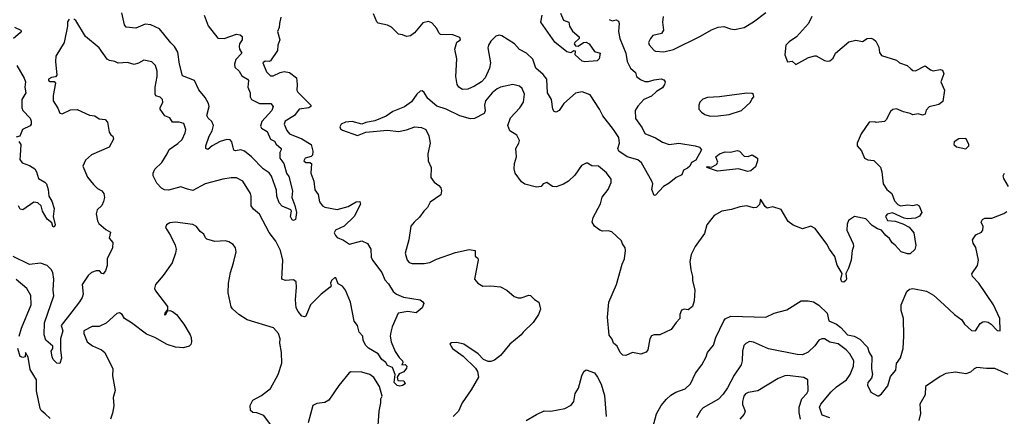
# Model space of a CAD drawing. Extents: x 1892934 to 2008621, y 567149 to 683290.
# Tile 15 of 256: x 1923692 to 1930927, y 598167 to 601082. Entities that reach past the tile are written whole.
import ezdxf

# ---------------------------------------------------------------- set-up
doc = ezdxf.new("R2010")
doc.units = 0

msp = doc.modelspace()

# ---------------------------------------------------------------- linework, layer by layer
at = {"layer": '0CON20XD'}
for points in [[(1924055, 601086.7), (1924043.9, 601066.1), (1924043.8, 601035), (1924020, 600915), (1923958, 600815), (1923954.2, 600775), (1923965.5, 600675), (1923955, 600662.2), (1923925, 600657.2), (1923904.7, 600645), (1923904.8, 600634.8), (1923915, 600628.5), (1923945, 600627.5), (1923956, 600615), (1923938.6, 600525), (1923937.1, 600485), (1923972.4, 600432.4), (1923987.7, 600395), (1924005, 600389), (1924065, 600419.4), (1924115, 600421.2), (1924205, 600379.6), (1924245, 600375.5), (1924275, 600353.8), (1924319.6, 600349.6), (1924338.3, 600328.3), (1924349.6, 600255), (1924361.2, 600235), (1924376, 600225), (1924382, 600205), (1924348.8, 600145), (1924220.9, 600089.1), (1924175, 600048.8), (1924155.8, 600005), (1924190.8, 599925), (1924235, 599871.4), (1924265, 599842), (1924295, 599823.8), (1924310, 599805), (1924315.7, 599775), (1924308.1, 599745), (1924294.5, 599715.5), (1924261.4, 599685), (1924253.3, 599655), (1924263, 599603), (1924273.2, 599583.2), (1924325, 599538.8), (1924359.1, 599519.1), (1924350.6, 599475), (1924375.5, 599445), (1924373.1, 599405), (1924335.4, 599325), (1924335.4, 599274.6), (1924322.9, 599235), (1924305, 599214.3), (1924295, 599216.2), (1924277.3, 599237.3), (1924255, 599236.7), (1924220, 599225), (1924195, 599201.2), (1924151.3, 599135), (1924158.5, 599065), (1924150.9, 599039.1), (1924132.6, 599007.4), (1924074.3, 598935)], [(1925611.9, 601101.9), (1925600, 601055), (1925599.4, 601025), (1925586.7, 600995), (1925604.2, 600935), (1925588.1, 600895), (1925585.5, 600855), (1925535, 600780), (1925525, 600774.4), (1925495, 600778.2), (1925477.7, 600765), (1925505, 600700), (1925535, 600670), (1925555, 600668.8), (1925605, 600694.4), (1925635, 600701.1), (1925675, 600694.5), (1925725, 600655.4), (1925731.5, 600605), (1925728.8, 600565), (1925735, 600550), (1925832.5, 600455), (1925832, 600445), (1925816.2, 600435), (1925745, 600424.6), (1925711.3, 600378.7), (1925643.8, 600336.2), (1925635.4, 600315), (1925655, 600267.8), (1925675, 600242.9), (1925765, 600207.5), (1925834.3, 600164.3), (1925845.6, 600115), (1925844.5, 600085.5), (1925833.6, 600076.4), (1925790, 600065), (1925780, 600045), (1925795, 600031.2), (1925825, 600031.4), (1925836, 600025), (1925831.4, 599955), (1925854.4, 599895), (1925861.5, 599831.5), (1925885, 599796.2), (1925895, 599743.8), (1925917.5, 599715), (1925934.7, 599704.7), (1926025, 599687.3), (1926105, 599709.5), (1926165, 599744.2), (1926192.5, 599745), (1926197.1, 599725), (1926150.5, 599635), (1926076.6, 599563.4), (1926013.8, 599535), (1926002, 599515), (1926012, 599495), (1926025, 599480), (1926070.3, 599460.3), (1926115, 599431.4), (1926205, 599455.6), (1926247.5, 599437.5), (1926272.7, 599395), (1926275.4, 599335.4), (1926283.5, 599315), (1926351.9, 599225), (1926375, 599170), (1926401.7, 599141.7), (1926437.5, 599085), (1926462, 599065), (1926513.4, 599043.4), (1926635, 599024), (1926655, 599008.8), (1926661.2, 598995), (1926650, 598965), (1926605, 598926.7), (1926545, 598936.5), (1926473.3, 598925), (1926429.5, 598825), (1926418.5, 598785), (1926414.4, 598755), (1926421.5, 598715), (1926452.1, 598642.1), (1926479.4, 598599.4), (1926503.8, 598575), (1926507.5, 598562.5), (1926500, 598545), (1926525, 598547.5), (1926536.2, 598535), (1926535, 598520), (1926515, 598492.5), (1926480.9, 598479.1), (1926466, 598455), (1926470.8, 598430.8), (1926515, 598426.7), (1926523.3, 598405), (1926505, 598392), (1926485, 598388), (1926465, 598392), (1926444.4, 598415), (1926451.2, 598475), (1926431.9, 598525), (1926395, 598540.8), (1926382, 598562), (1926352.9, 598585), (1926325, 598625.7), (1926255, 598666.9), (1926235, 598688), (1926215.7, 598725), (1926212.9, 598755), (1926186.9, 598785), (1926175, 598833.3), (1926148.9, 598865), (1926123.8, 599005), (1926086.4, 599095), (1926065, 599124), (1926031, 599141), (1926015.5, 599185.5), (1926005, 599185.8), (1925982.6, 599165), (1925976.6, 599145), (1925980.6, 599125), (1925974.6, 599115.4), (1925908.5, 599065), (1925856.3, 599013.7), (1925829.4, 598985), (1925795, 598903.8), (1925785, 598898.8), (1925765, 598904), (1925737.2, 598937.2), (1925724.6, 598965), (1925717.6, 599022.4), (1925727, 599117), (1925723.8, 599155), (1925705, 599170), (1925645, 599165.8), (1925618.8, 599175), (1925626.2, 599315), (1925609.4, 599385), (1925573.2, 599453.2), (1925525, 599516.7), (1925455, 599653.8), (1925410.3, 599690.3), (1925393.6, 599713.6), (1925393.1, 599785), (1925387.8, 599805), (1925330.8, 599895), (1925285, 599918.6), (1925245, 599920), (1925185, 599910), (1925055.4, 599874.6), (1924965, 599825.7), (1924925, 599835.6), (1924875, 599854.5), (1924785, 599828.9), (1924755, 599831.9), (1924735, 599843.3), (1924700.1, 599880.1), (1924673.5, 599935), (1924673.6, 599955), (1924685, 599984), (1924737.2, 600032.8), (1924776.7, 600095), (1924790.8, 600129.2), (1924855, 600172), (1924885, 600201.2), (1924908.4, 600251.6), (1924912.5, 600275), (1924897.9, 600317.9), (1924865, 600329.2), (1924815, 600330), (1924795, 600359.6), (1924759.2, 600375), (1924725.5, 600425), (1924724.4, 600435), (1924743.8, 600475), (1924741.5, 600495), (1924725, 600512.1), (1924693.1, 600523.1), (1924687.5, 600535), (1924686.9, 600585), (1924703.2, 600665), (1924702.1, 600705), (1924690, 600745), (1924662.5, 600772.5), (1924605, 600784.4), (1924565, 600762.4), (1924533.3, 600753.3), (1924485, 600766.5), (1924415, 600761.5), (1924390, 600775), (1924352.3, 600782.3), (1924335, 600793.1), (1924275, 600876.2), (1924175, 600958.8), (1924105, 601076.7), (1924090, 601085)], [(1925048.1, 601115), (1925077.4, 601037.4), (1925146.8, 600946.8), (1925195, 600944.4), (1925285, 600975.6), (1925311.1, 600971.1), (1925327.7, 600957.7), (1925325.8, 600935), (1925307.8, 600905), (1925304.5, 600884.5), (1925307.8, 600865), (1925324.2, 600835), (1925279.7, 600790.3), (1925269.4, 600755), (1925273.2, 600733.2), (1925305, 600703.3), (1925325, 600668.8), (1925365, 600645.6), (1925372.2, 600635), (1925368.4, 600585), (1925386.8, 600545), (1925386.2, 600515), (1925395, 600496.5), (1925455, 600466.5), (1925536.4, 600466.4), (1925553.8, 600445), (1925544.2, 600415), (1925470.5, 600335), (1925460.3, 600300.3), (1925468, 600285), (1925509.6, 600259.6), (1925534.3, 600204.3), (1925565, 600188.2), (1925577.4, 600167.4), (1925612.5, 600135), (1925614.4, 600125), (1925603.3, 600105), (1925603.9, 600065), (1925632.9, 600025), (1925652.7, 599955), (1925670.3, 599930.3), (1925695.5, 599825), (1925691.1, 599775), (1925714.1, 599715.9), (1925725.8, 599665), (1925717.5, 599612.5), (1925705, 599606.2), (1925695, 599612), (1925682.7, 599635), (1925689.2, 599675), (1925684.2, 599685), (1925621.9, 599711.9), (1925597.9, 599735), (1925581.8, 599785), (1925578.9, 599828.9), (1925541.6, 599931.6), (1925525, 599955.4), (1925481.2, 599985), (1925394.7, 600074.7), (1925345, 600115.6), (1925316.6, 600126.6), (1925277.3, 600117.3), (1925265, 600122), (1925250, 600185), (1925238.7, 600198.7), (1925215, 600201.9), (1925165, 600186.4), (1925107.5, 600155), (1925075, 600128.8), (1925060, 600135), (1925060, 600155), (1925084.6, 600225), (1925106.9, 600265), (1925116.4, 600305), (1925105, 600334), (1925078.2, 600358.2), (1925067, 600377), (1925084.6, 600445), (1925079.3, 600465), (1925055, 600511.4), (1925007.4, 600567.4), (1924975.5, 600635), (1924888.3, 600668.3), (1924867.1, 600755), (1924854.1, 600844.1), (1924828.9, 600885), (1924803.1, 600913.1), (1924718.6, 601015), (1924655, 601044.3), (1924615, 601049.2), (1924545, 601019.2), (1924475, 601026.7), (1924461.2, 601045), (1924443.7, 601133.7)], [(1928023.1, 601083.1), (1928045.7, 601074.3), (1928075, 601081.5), (1928091.3, 601071.3), (1928095.8, 601055), (1928092.1, 600995), (1928102.2, 600945), (1928145.4, 600835), (1928155, 600774.2), (1928180, 600725), (1928216.4, 600695), (1928225.2, 600665), (1928252.5, 600642.5), (1928285, 600628), (1928313, 600627), (1928355, 600640.5), (1928405, 600646.5), (1928425, 600640), (1928434.2, 600625), (1928431.1, 600605), (1928415, 600582.2), (1928371.1, 600555), (1928335, 600520.8), (1928277.5, 600495), (1928234.2, 600445.8), (1928214.2, 600415), (1928216.2, 600355), (1928265, 600286.2), (1928285, 600245.8), (1928365, 600213.3), (1928415, 600180.9), (1928465, 600165.6), (1928535, 600173.8), (1928655, 600155.5), (1928686.2, 600145), (1928700.8, 600125), (1928659.4, 600050.6), (1928628.3, 600031.7), (1928615.7, 600005), (1928600, 599990), (1928568.6, 599975), (1928558.3, 599941.7), (1928515, 599921.2), (1928465, 599880), (1928423.9, 599856.1), (1928365, 599793.3), (1928355, 599790), (1928338, 599835), (1928344, 599875), (1928337.1, 599895), (1928260.9, 600030.8), (1928235, 600052.1), (1928155, 600073.5), (1928094.7, 600114.7), (1928086.5, 600135), (1928100.4, 600175), (1928095.5, 600215), (1928056.1, 600276.1), (1927976.7, 600375), (1927952.8, 600425), (1927885, 600530), (1927825, 600553.1), (1927775, 600540.9), (1927690, 600465), (1927655, 600413.8), (1927635, 600401.2), (1927618.3, 600408.3), (1927610, 600425), (1927599.4, 600495), (1927570.9, 600545), (1927564.3, 600645), (1927538.9, 600678.9), (1927485, 600726), (1927461.7, 600791.7), (1927415.5, 600835.5), (1927365, 600862), (1927326.7, 600905), (1927235, 600964), (1927215, 600969.2), (1927189.7, 600960.3), (1927154, 600925), (1927135.8, 600895), (1927132.5, 600875), (1927152.2, 600765), (1927144.4, 600725), (1927112.9, 600655), (1927085.8, 600625), (1927035, 600592.9), (1926985, 600572.5), (1926945, 600570), (1926920, 600585), (1926905.8, 600605.8), (1926895.6, 600665), (1926903.8, 600795), (1926889.6, 600865), (1926903, 600917), (1926930, 600935), (1926925, 600950.8), (1926875, 600970), (1926785, 600973.3), (1926772.5, 600985), (1926758.3, 601018.3), (1926719.3, 601059.3), (1926695, 601070), (1926655, 601058), (1926592, 600985), (1926563.8, 600963.8), (1926535, 600957.5), (1926505, 600971.5), (1926475, 600975.5), (1926425, 601027.1), (1926395, 601041.2), (1926326.9, 601056.9), (1926315.6, 601065.6), (1926290.9, 601125)], [(1929512.5, 601105), (1929488.8, 601055), (1929400, 600955), (1929345, 600920), (1929321.2, 600895), (1929313.3, 600825), (1929335, 600772.5), (1929367, 600777), (1929395, 600752.5), (1929487.5, 600805), (1929535, 600816.7), (1929545, 600816.7), (1929605, 600783.3), (1929626.4, 600776.4), (1929645, 600778.8), (1929670.5, 600799.5), (1929686.7, 600835), (1929785, 600918.8), (1929835, 600932.5), (1929885, 600922.5), (1929920, 600945), (1929945, 600946.7), (1929965, 600940), (1929983.6, 600923.6), (1930005, 600880), (1930010.5, 600840.5), (1930025, 600820), (1930134.3, 600784.3), (1930156.7, 600765), (1930214, 600745), (1930241.3, 600721.3), (1930255, 600708.8), (1930275, 600706.7), (1930345, 600742.5), (1930385, 600712.5), (1930405, 600706.7), (1930455, 600716.7), (1930471.7, 600711.7), (1930483.8, 600685), (1930460, 600625), (1930488, 600565), (1930475, 600480), (1930445, 600458), (1930375, 600442.5), (1930353.9, 600416.1), (1930345, 600387.5), (1930325, 600380), (1930295, 600390), (1930255, 600383.8), (1930235, 600393.8), (1930185, 600403.8), (1930135, 600425.7), (1930107.3, 600422.7), (1930091.9, 600408.1), (1930058.8, 600345), (1930046.1, 600333.9), (1929985, 600327.5), (1929975, 600332.5), (1929935, 600330), (1929875, 600242.5), (1929846.7, 600175), (1929846.7, 600155), (1929878.1, 600118.1), (1929899.4, 600065), (1929925, 600050.9), (1929968.3, 600048.3), (1930017.3, 599997.3), (1930028, 599965), (1930038, 599875), (1930063, 599833), (1930100, 599805), (1930119.5, 599749.5), (1930143.6, 599723.6), (1930163.9, 599713.9), (1930218.3, 599721.7), (1930255, 599716.7), (1930285, 599722.5), (1930302.5, 599715), (1930320, 599665), (1930305, 599637.5), (1930275, 599623.3), (1930215, 599618), (1930192.3, 599622.3), (1930105, 599663.3), (1930065, 599653.8), (1930054, 599635), (1930067.5, 599605), (1930125, 599600), (1930181.7, 599581.7), (1930227.3, 599557.3), (1930262.5, 599515), (1930277.7, 599422.3), (1930268.3, 599391.7), (1930235, 599360), (1930215, 599360), (1930168.8, 599375), (1930125.5, 599425.5), (1930102.1, 599442.1), (1930084.2, 599474.2), (1930056.2, 599495), (1930023.8, 599533.8), (1929995, 599544), (1929955, 599570), (1929909.1, 599619.2), (1929825.4, 599634.6), (1929782.5, 599605), (1929771.7, 599578.3), (1929770.8, 599535), (1929816, 599435), (1929818, 599415), (1929808.6, 599385), (1929800.6, 599315), (1929782.5, 599255), (1929763.6, 599216.4), (1929767.5, 599175), (1929762.5, 599165), (1929747, 599153), (1929732.5, 599155), (1929726.7, 599175), (1929736.4, 599216.4), (1929698.3, 599278.3), (1929681.4, 599341.4), (1929642, 599395), (1929622.7, 599432.7), (1929537.4, 599547.4), (1929505, 599565.3), (1929445, 599544.4), (1929375, 599570.8), (1929339.2, 599599.2), (1929288.1, 599688.1), (1929225, 599705.4), (1929185, 599697.1), (1929169.6, 599709.6), (1929135, 599763.3), (1929127.2, 599722.8), (1929105, 599702.8), (1929085, 599700.3), (1929035, 599714.6), (1928982.7, 599707.3), (1928923, 599687), (1928852.5, 599675), (1928795, 599643.8), (1928742, 599575), (1928725, 599510), (1928654.2, 599415), (1928625.6, 599355), (1928616.7, 599305), (1928623.6, 599243.6), (1928636.4, 599195), (1928635.6, 599165), (1928652.5, 599095), (1928647.1, 599015), (1928635.7, 598974.3), (1928605, 598950), (1928575, 598954.3), (1928554.1, 598945.9), (1928542.7, 598915), (1928543.3, 598885), (1928515, 598857.5), (1928480, 598805), (1928395, 598766.2), (1928355, 598766.7), (1928335, 598757.5), (1928323.3, 598735), (1928308.8, 598655), (1928295, 598638.8), (1928255, 598623.3), (1928195, 598636.7), (1928145, 598612.5), (1928125, 598616.7), (1928105, 598636.2), (1928081.1, 598681.1), (1928055.6, 598705), (1928044.4, 598734.4), (1928023.4, 598763.4), (1928010.9, 598895), (1928021.2, 599005), (1928078.2, 599135), (1928119.4, 599285), (1928135.5, 599324.5), (1928142.5, 599385), (1928140, 599405), (1928121.2, 599435), (1928115, 599457.5), (1928042.4, 599522.4), (1928015, 599531.1), (1927975, 599527.7), (1927955, 599533.9), (1927915, 599564.5), (1927899.7, 599595), (1927905, 599626.9), (1927960.8, 599729.2), (1927971.5, 599778.5), (1928017.3, 599835), (1928038.1, 599885), (1928039.1, 599909.1), (1928005, 599956.2), (1927945.9, 600005.9), (1927895, 600008), (1927865, 600027.5), (1927855, 600027.5), (1927820.3, 600009.7), (1927770.9, 599939.1), (1927725, 599896.2), (1927687.7, 599872.3), (1927635, 599854), (1927606.1, 599856.1), (1927565, 599886.4), (1927538.8, 599875), (1927523.6, 599856.4), (1927490.5, 599850.5), (1927405, 599874), (1927379.3, 599889.3), (1927332, 599955), (1927325.7, 599985), (1927328.6, 600025), (1927342.5, 600075), (1927338.2, 600135), (1927360.7, 600175), (1927364.3, 600195), (1927343.9, 600233.9), (1927293.8, 600265), (1927280, 600305), (1927299.3, 600360.7), (1927367.9, 600435), (1927393.6, 600476.3), (1927401.6, 600535), (1927385.2, 600575.2), (1927365, 600592.9), (1927315, 600605.4), (1927225, 600587.2), (1927201.3, 600575), (1927164.1, 600545), (1927113.9, 600485), (1927106.4, 600455), (1927112.7, 600412.7), (1927105, 600392), (1927034.5, 600355.5), (1927004.5, 600354.5), (1926925, 600376.4), (1926826, 600425), (1926756.7, 600446.7), (1926692, 600502), (1926665, 600547.5), (1926649.3, 600559.3), (1926635, 600556.7), (1926610, 600535), (1926572, 600478)], [(1927665, 601131.3), (1927688.8, 601078.8), (1927727.5, 601065), (1927732, 601035), (1927755, 600996.7), (1927803.3, 600955), (1927803.3, 600945), (1927770, 600915), (1927767.1, 600905), (1927775, 600890.8), (1927795, 600887.5), (1927835, 600914.3), (1927855, 600917.5), (1927875.8, 600905), (1927915, 600848.8), (1927956.7, 600835), (1927950, 600795), (1927935, 600780), (1927845, 600771.9), (1927825, 600777.5), (1927773.3, 600825), (1927775, 600850), (1927765, 600853.8), (1927741.7, 600838.3), (1927712.5, 600845), (1927625, 600916.2), (1927522.3, 601065), (1927531.9, 601115)], [(1928420, 601105), (1928416.4, 601065), (1928422.5, 601005), (1928408.3, 600981.7), (1928344.4, 600965), (1928326.9, 600945), (1928312.9, 600915), (1928318.3, 600898.3), (1928353.8, 600855), (1928365, 600850), (1928425, 600846.9), (1928495, 600863.3), (1928695, 600962.2), (1928775, 601008.6), (1928825, 601027.5), (1928865, 601031.4), (1928915, 601014.3), (1928945, 601010.8), (1929015, 601026), (1929083.2, 601066.8), (1929173.8, 601135)], [(1923655, 601028.2), (1923700.6, 601005), (1923702.9, 600995), (1923696, 600985), (1923646.8, 600945)], [(1923671.1, 600745), (1923725, 600653.1), (1923734.2, 600625), (1923730.2, 600585), (1923737.2, 600545), (1923706.7, 600495), (1923708.5, 600435), (1923716.2, 600415), (1923769.3, 600359.2), (1923776.8, 600336.7), (1923776.2, 600313.8), (1923768.9, 600301.1), (1923713.8, 600275), (1923694, 600226), (1923665, 600217.5)], [(1928765, 600372.5), (1928825, 600374.4), (1928905, 600385.7), (1928995, 600413.8), (1929062.2, 600475), (1929071.7, 600498.3), (1929087.5, 600515), (1929085, 600532.5), (1929075, 600538.8), (1929035, 600542), (1928835, 600515.8), (1928745, 600510), (1928711.1, 600498.9), (1928688.8, 600475), (1928681.2, 600455), (1928683.3, 600425), (1928701.7, 600401.7), (1928727.5, 600385), (1928765, 600372.5)], [(1926572, 600478), (1926519.1, 600440.9), (1926435, 600406.9), (1926385, 600372.9), (1926302.4, 600337.6), (1926235, 600327.1), (1926205, 600314), (1926135, 600333.1), (1926085, 600330), (1926053.3, 600315), (1926043.9, 600293.9), (1926050.3, 600280.3), (1926065, 600270.8), (1926175, 600231.2), (1926235, 600256), (1926395, 600268.9), (1926475, 600261.1), (1926535, 600272.5), (1926596.4, 600293.6), (1926645, 600290), (1926675.9, 600275.9), (1926697.3, 600227.3), (1926708.8, 600175), (1926691.2, 600095), (1926694, 600045), (1926716.7, 599995), (1926713, 599923), (1926737, 599887), (1926773, 599863), (1926786.7, 599845), (1926791.2, 599825), (1926785.8, 599794.2), (1926708.3, 599741.7), (1926688.6, 599701.4), (1926661.2, 599675), (1926630.3, 599629.7), (1926590, 599595), (1926566.7, 599565), (1926552.5, 599465), (1926524.2, 599365), (1926539.2, 599315), (1926555, 599298), (1926575, 599289.2), (1926665, 599289.2), (1926705, 599297.5), (1926755, 599321.4), (1926895, 599371.9), (1926995, 599392), (1927040, 599385), (1927040, 599345), (1927058.3, 599328.3), (1927061.2, 599315), (1927033.3, 599175), (1927057.5, 599145), (1927095, 599123.8), (1927155, 599126), (1927225, 599118.8), (1927272.5, 599095), (1927325, 599046.7), (1927355, 599038.8), (1927377, 599037), (1927433, 599057), (1927445, 599055.8), (1927474.5, 599024.5), (1927506.2, 599005), (1927520, 598955), (1927504.6, 598915), (1927465, 598856.2), (1927392.2, 598785), (1927376.2, 598765), (1927293.1, 598696.9), (1927225, 598614.4), (1927180.7, 598579.3), (1927155, 598569.2), (1927135, 598570), (1927100, 598585), (1927060, 598625), (1926955, 598698), (1926905, 598710), (1926865, 598707.5), (1926851.7, 598698.3), (1926872.5, 598665), (1926950, 598610), (1927041.1, 598521.1), (1927056.2, 598496.2), (1927064.2, 598455), (1927009.7, 598360.3), (1926943.8, 598265), (1926915.8, 598205), (1926876, 598165)], [(1930645, 600132.5), (1930667.5, 600155), (1930667, 600167), (1930645, 600210), (1930593, 600207), (1930557.5, 600185), (1930556.7, 600165), (1930575, 600146.7), (1930645, 600132.5)], [(1923685, 600187.5), (1923700, 600165), (1923696.2, 600085), (1923693.8, 600055), (1923710.9, 600030.9), (1923765, 600011.2), (1923803.1, 599985), (1923816.4, 599965), (1923830.8, 599915), (1923878, 599888), (1923890, 599875), (1923901.8, 599835), (1923905.8, 599785), (1923927.3, 599747.3), (1923945.8, 599695), (1923937.5, 599635), (1923952, 599575), (1923945, 599556.7), (1923935, 599561.2), (1923928.1, 599588.1), (1923895, 599615.8), (1923860.4, 599675), (1923850, 599715), (1923825, 599735.5), (1923795, 599740), (1923715, 599683.3), (1923695, 599690), (1923682.5, 599715)], [(1929043, 599967), (1928975, 599986.7), (1928819.5, 599969.5), (1928740, 599995), (1928745, 600002.5), (1928775, 599997.5), (1928812.7, 600017.3), (1928821.8, 600035), (1928807.5, 600075), (1928835, 600095.6), (1928875, 600110), (1928915, 600107.5), (1928965, 600120), (1928980, 600115), (1929015, 600080), (1929045, 600077.5), (1929075, 600090), (1929112.5, 600065), (1929112.5, 600045), (1929099.2, 600000.8), (1929065, 599970), (1929043, 599967)], [(1930958, 599855), (1930922.5, 599915), (1930917.5, 599935), (1930927.5, 599955)], [(1928344, 598085), (1928372, 598185), (1928406, 598245), (1928445, 598293.3), (1928477, 598323), (1928513.3, 598345), (1928580.9, 598369.1), (1928620.8, 598405), (1928656.9, 598483.1), (1928704.5, 598545.5), (1928736, 598605), (1928745, 598636.2), (1928791.2, 598688.8), (1928808, 598745), (1928865, 598867.5), (1928875, 598882.5), (1928916.4, 598903.6), (1929175.4, 598894.6), (1929235, 598924.3), (1929329.5, 598950.5), (1929435, 599016), (1929485, 599015.7), (1929525, 599009.4), (1929565, 598984.3), (1929625, 598924.2), (1929637.5, 598867.5), (1929695, 598843.6), (1929725, 598819.6), (1929775, 598764.5), (1929823.8, 598755), (1929864.2, 598734.2), (1929921.1, 598675), (1929934.8, 598635), (1929954.1, 598604.1), (1929950.3, 598515), (1929957.3, 598475), (1929951.9, 598448.1), (1929924.3, 598415), (1929920.8, 598395), (1929946.7, 598345), (1929995, 598317.5), (1930005, 598317.5), (1930025, 598331.2), (1930070.3, 598389.7), (1930091.5, 598458.5), (1930129.2, 598505), (1930134.3, 598555), (1930163, 598597), (1930184, 598665), (1930188.9, 598755), (1930185.5, 598885), (1930169.4, 598945), (1930168.6, 598985), (1930211.4, 599085), (1930229.6, 599100.4), (1930255, 599106.4), (1930355, 599086.4), (1930406.8, 599056.8), (1930485, 598986.6), (1930560.4, 598915), (1930615.6, 598875), (1930635, 598843.3), (1930685, 598797.5), (1930715, 598795.8), (1930750, 598850), (1930768.2, 598861.8), (1930785, 598864), (1930808.8, 598858.8), (1930831.4, 598845), (1930875, 598797.5), (1930897.5, 598795), (1930894.3, 598885), (1930847.8, 598985), (1930738.6, 599145), (1930692.2, 599195), (1930689.2, 599215), (1930730.5, 599275), (1930738, 599315), (1930716.8, 599406.8), (1930698.3, 599438.3), (1930694.1, 599464.1), (1930718.1, 599501.9), (1930758.7, 599521.3), (1930769.2, 599535), (1930770.9, 599560.9), (1930758.1, 599595), (1930765.6, 599614.4), (1930785, 599624.2), (1930835, 599622), (1930922.3, 599657.7), (1930945, 599673.3)], [(1925535, 598107.5), (1925485, 598173.8), (1925435, 598192), (1925404.2, 598194.2), (1925388.3, 598208.3), (1925386.2, 598245), (1925404.2, 598285), (1925469.7, 598320.3), (1925535, 598371.2), (1925590.7, 598475), (1925618.5, 598558.5), (1925616.6, 598636.6), (1925604.4, 598705), (1925607.1, 598735), (1925594.3, 598775), (1925557, 598817), (1925363.8, 598875), (1925302, 598915), (1925255, 598956), (1925245, 598972), (1925224.5, 599074.5), (1925225.7, 599145), (1925240, 599225), (1925261.9, 599295), (1925282.5, 599375), (1925278, 599405), (1925259.7, 599429.7), (1925229.7, 599449.7), (1925205, 599457.5), (1925125, 599452.5), (1925068.3, 599468.3), (1925057.7, 599477.7), (1925045.6, 599505.6), (1925018.8, 599525), (1924991.7, 599561.7), (1924965, 599576.2), (1924835, 599593.8), (1924795, 599590), (1924770, 599575), (1924762.5, 599555), (1924801.2, 599495), (1924834.1, 599424.1), (1924840.8, 599395), (1924837.5, 599365), (1924812.5, 599295), (1924747.4, 599202.6), (1924688.8, 599135), (1924683.3, 599105), (1924689.3, 599089.3), (1924777.1, 598975), (1924778, 598952), (1924757.5, 598925), (1924755, 598912.5), (1924765.6, 598914.4), (1924778.3, 598941.7), (1924795, 598944.3), (1924815, 598938.1), (1924843.1, 598915), (1924898.9, 598845), (1924945.4, 598765.4), (1924953.1, 598745), (1924954.2, 598715), (1924948.8, 598695), (1924937.5, 598682.5), (1924895, 598670), (1924835.8, 598675.8), (1924775, 598694.3), (1924685, 598746.2), (1924625, 598770), (1924514.2, 598855), (1924461.2, 598885), (1924444.5, 598915), (1924425, 598926.9), (1924406.5, 598923.5), (1924328.3, 598851.7), (1924275, 598828), (1924225, 598825.8), (1924162.5, 598795), (1924162.5, 598775), (1924188.8, 598715), (1924225.9, 598685.9), (1924294.2, 598654.2), (1924316.7, 598635), (1924375.6, 598515), (1924374.4, 598465), (1924393.6, 598356.4), (1924378, 598305), (1924383.9, 598243.9), (1924375, 598190), (1924360, 598145)], [(1924074.3, 598935), (1923997.2, 598835), (1924008.8, 598795), (1923992.5, 598735), (1923990.8, 598655), (1923999.4, 598595), (1923986, 598554), (1923965, 598556.7), (1923939.2, 598585), (1923930, 598605), (1923923.5, 598645), (1923935.5, 598665), (1923935, 598681.2), (1923885, 598725.6), (1923871.3, 598765), (1923873.5, 598855), (1923943.3, 599053.3), (1923938.4, 599095), (1923943.8, 599175), (1923935, 599223.8), (1923923.6, 599245), (1923895, 599275.6), (1923845, 599293.3), (1923765, 599282.5), (1923645, 599341.8)], [(1923688.8, 598755), (1923706.2, 598815), (1923776.2, 598985), (1923774.4, 599055), (1923745.3, 599105.3), (1923665, 599172.2)], [(1929645, 598155.4), (1929588.1, 598175), (1929570, 598235), (1929578.1, 598255), (1929654.3, 598345.7), (1929695, 598383.8), (1929767.5, 598435), (1929795, 598474.3), (1929818.9, 598535), (1929820.5, 598575), (1929792, 598625), (1929765, 598656.2), (1929705, 598700.5), (1929645, 598711.4), (1929605, 598736.7), (1929585, 598735.6), (1929565, 598725.6), (1929535, 598685.8), (1929485, 598639.2), (1929445, 598618.1), (1929405, 598621.1), (1929195, 598662.3), (1929085, 598712.2), (1929055, 598715.5), (1929027.8, 598702.2), (1929013.6, 598686.4), (1929002.5, 598645), (1929000, 598575), (1928992.7, 598545), (1928941.5, 598468.5), (1928893.3, 598375), (1928861.2, 598328.8), (1928826.1, 598293.9), (1928715, 598227.8), (1928695, 598207.5), (1928664.1, 598155.9)], [(1923915, 598150), (1923880, 598185), (1923849.6, 598209.6), (1923841.8, 598225), (1923815.4, 598355), (1923816.4, 598435), (1923770.2, 598510.2), (1923755, 598602.5), (1923735, 598636.2), (1923732.5, 598605), (1923715, 598600), (1923695.9, 598605.9), (1923677.8, 598665)], [(1926322.9, 598065), (1926333.9, 598203.9), (1926346.7, 598265), (1926344.5, 598295), (1926354.4, 598315), (1926336.4, 598385), (1926295, 598450.8), (1926265, 598473.1), (1926205, 598490), (1926126, 598494), (1926112.7, 598487.3), (1926035.9, 598394.1), (1925963.9, 598286.1), (1925935, 598268.8), (1925875, 598260.8), (1925846, 598245), (1925811.3, 598118.7)], [(1927413.3, 598135), (1927488.8, 598181.2), (1927545, 598205.8), (1927595, 598205.6), (1927696.6, 598223.4), (1927745, 598248), (1927762.9, 598275), (1927774, 598335), (1927797.5, 598372.5), (1927823.8, 598465), (1927837.5, 598495), (1927855, 598507.5), (1927915, 598486.7), (1927938.8, 598455), (1927965, 598402.5), (1927989.1, 598319.1), (1928001.5, 598165)], [(1930954.2, 598475), (1930857.3, 598517.3), (1930795, 598517.1), (1930725, 598525.8), (1930705, 598516.2), (1930679.6, 598490.4), (1930645, 598479.1), (1930568.5, 598491.5), (1930498.3, 598481.7), (1930455, 598460), (1930348.6, 598385), (1930344.4, 598325), (1930306, 598255), (1930312.3, 598187.7), (1930300, 598135)], [(1929428.2, 598145), (1929419.2, 598195), (1929420.4, 598235), (1929440.4, 598295), (1929475, 598334.4), (1929485.2, 598354.8), (1929484, 598435), (1929455, 598451.1), (1929335, 598466.8), (1929315, 598465.3), (1929265, 598443.8), (1929116.6, 598353.4), (1929045, 598342.1), (1929025, 598330.9), (1929013.6, 598315), (1929002, 598275), (1929004, 598254), (1929022.9, 598205), (1929016.6, 598183.4), (1928982.5, 598145)]]:
    msp.add_lwpolyline(points, dxfattribs=at)

doc.saveas('drawing.dxf')
